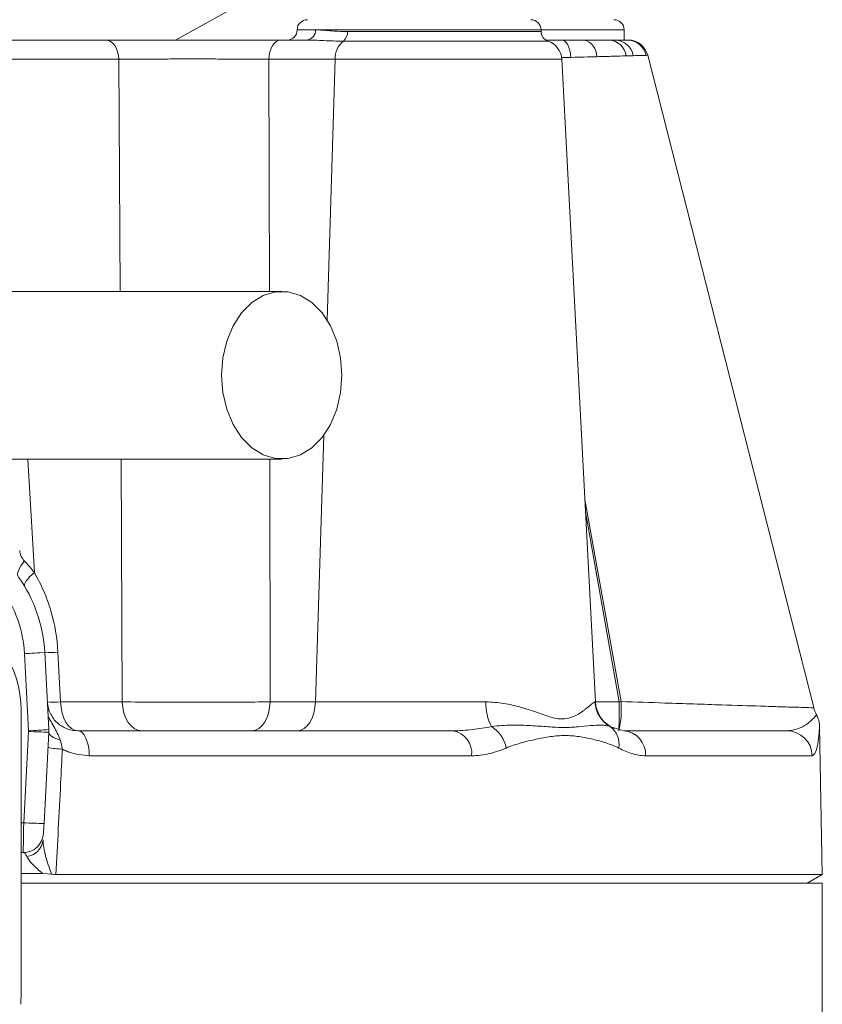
# Model space of a CAD drawing. Header units: millimetres. Extents: x 542 to 1522, y 1071 to 2490.
# Tile 11 of 14: x 1085 to 1164, y 1971 to 2069. Entities that reach past the tile are written whole.
import ezdxf

# ---------------------------------------------------------------- set-up
doc = ezdxf.new("R2010")
doc.units = ezdxf.units.MM

msp = doc.modelspace()

# ---------------------------------------------------------------- linework, layer by layer
at = {"color": 7, "linetype": 'Continuous', "lineweight": 15}
for p, q in [((1107.86, 2070.826), (1100.099, 2066.515)), ((1136.174, 2067.359), (1136.174, 2067.518)), ((1144.375, 2066.515), (1144.375, 2067.518)), ((1082.13, 2066.515), (1093.202, 2066.515)), ((1110.483, 2066.515), (1113.059, 2066.515)), ((1136.67, 2066.515), (1138.213, 2066.515)), ((1094.493, 2064.614), (1083.187, 2064.614)), ((1115.863, 2064.614), (1109.306, 2064.614)), ((1141.541, 2001.163), (1138.215, 2064.614)), ((1145.266, 2064.966), (1144.562, 2064.948)), ((1085.581, 1998.302), (1085.181, 2005.927)), ((1087.184, 2006.067), (1087.584, 1998.442)), ((1088.492, 2006.067), (1088.746, 2001.163)), ((1088.746, 2001.163), (1094.836, 2001.163)), ((1109.433, 2001.163), (1113.908, 2001.163)), ((1113.908, 2001.163), (1130.725, 2001.163)), ((1084.854, 1973.17), (1084.854, 2000.332)), ((1085.108, 1989.232), (1085.581, 1998.25)), ((1087.584, 1998.18), (1087.111, 1989.162)), ((1090.446, 1998.311), (1127.469, 1998.311)), ((1143.395, 1998.594), (1144.204, 1998.345)), ((1144.316, 1998.311), (1160.436, 1998.311)), ((1163.918, 1984.126), (1163.663, 1998.739)), ((1129.321, 1995.847), (1091.58, 1995.847)), ((1162.928, 1995.847), (1146.495, 1995.847)), ((1085.057, 1986.275), (1084.854, 1986.275)), ((1084.854, 1984.225), (1086.966, 1984.225)), ((1087.861, 1984.155), (1086.966, 1984.225)), ((1088.291, 1984.126), (1163.918, 1984.126)), ((1162.429, 1983.266), (1163.918, 1984.126)), ((1163.933, 1983.266), (1084.854, 1983.266)), ((1163.933, 1955.182), (1163.933, 1983.266))]:
    msp.add_line(p, q, dxfattribs=at)
at = {"color": 8, "linetype": 'Continuous', "lineweight": 15}
for p, q in [((1112.102, 2067.518), (1113.911, 2067.518)), ((1136.174, 2067.518), (1113.911, 2067.518)), ((1117.063, 2067.359), (1136.174, 2067.359)), ((1144.375, 2067.518), (1136.174, 2067.518)), ((1136.855, 2066.409), (1116.662, 2066.409)), ((1094.622, 2041.691), (1094.493, 2064.614)), ((1109.306, 2064.614), (1109.356, 2041.691)), ((1115.863, 2064.614), (1115.069, 2038.84)), ((1138.215, 2064.614), (1115.863, 2064.614)), ((1139.122, 2064.8), (1138.287, 2064.777)), ((1114.719, 2027.477), (1113.908, 2001.163)), ((1085.503, 2025.141), (1086.161, 2013.928)), ((1094.836, 2001.163), (1094.712, 2025.141)), ((1109.39, 2025.141), (1109.433, 2001.163)), ((1140.494, 2021.142), (1144.07, 2001.192)), ((1143.879, 2001.158), (1140.557, 2019.935)), ((1141.493, 2001.163), (1141.541, 2001.163)), ((1141.582, 2001.159), (1143.879, 2001.158)), ((1142.972, 1998.724), (1143.395, 1998.594)), ((1084.854, 1989.232), (1085.108, 1989.232))]:
    msp.add_line(p, q, dxfattribs=at)
at = {"color": 7, "linetype": 'Continuous', "lineweight": 15, "flags": 128}
for points in [[(1094.493, 2064.614), (1094.457, 2064.99), (1094.376, 2065.349), (1094.253, 2065.678), (1094.092, 2065.964), (1093.899, 2066.199), (1093.681, 2066.372), (1093.446, 2066.479), (1093.202, 2066.515)], [(1109.306, 2064.614), (1109.339, 2064.99), (1109.413, 2065.349), (1109.525, 2065.678), (1109.672, 2065.964), (1109.848, 2066.199), (1110.047, 2066.372), (1110.261, 2066.479), (1110.483, 2066.515)], [(1138.213, 2066.515), (1138.375, 2066.483), (1138.533, 2066.389), (1138.68, 2066.235), (1138.813, 2066.027), (1138.927, 2065.771), (1139.018, 2065.474), (1139.083, 2065.148), (1139.122, 2064.8)], [(1163.09, 2000.592), (1154.898, 2032.789), (1146.701, 2065.004)], [(1116.523, 2033.416), (1116.393, 2031.696), (1116.01, 2030.05), (1115.389, 2028.552), (1114.557, 2027.267), (1113.553, 2026.25), (1112.418, 2025.546), (1111.203, 2025.187), (1109.961, 2025.187), (1108.746, 2025.546), (1107.611, 2026.25), (1106.606, 2027.267), (1105.775, 2028.552), (1105.154, 2030.05), (1104.77, 2031.696), (1104.64, 2033.416), (1104.77, 2035.137), (1105.154, 2036.782), (1105.775, 2038.28), (1106.606, 2039.565), (1107.611, 2040.582), (1108.746, 2041.286), (1109.961, 2041.646), (1111.203, 2041.646), (1112.418, 2041.286), (1113.553, 2040.582), (1114.557, 2039.565), (1115.389, 2038.28), (1116.01, 2036.782), (1116.393, 2035.137), (1116.523, 2033.416)], [(1084.594, 2013.486), (1084.532, 2013.614), (1084.509, 2013.767), (1084.527, 2013.944), (1084.584, 2014.141), (1084.68, 2014.355), (1084.814, 2014.583), (1084.982, 2014.821), (1085.184, 2015.066)], [(1085.212, 2012.54), (1085.18, 2012.645), (1085.193, 2012.775), (1085.252, 2012.927), (1085.355, 2013.1), (1085.5, 2013.29), (1085.685, 2013.493), (1085.906, 2013.707), (1086.161, 2013.928)], [(1088.746, 2001.163), (1088.793, 2000.599), (1088.9, 2000.06), (1089.062, 1999.567), (1089.274, 1999.137), (1089.528, 1998.786), (1089.815, 1998.525), (1090.125, 1998.365), (1090.446, 1998.311)], [(1096.719, 1998.311), (1096.364, 1998.365), (1096.021, 1998.525), (1095.703, 1998.786), (1095.421, 1999.137), (1095.187, 1999.567), (1095.007, 2000.06), (1094.889, 2000.599), (1094.836, 2001.163)], [(1107.667, 1998.311), (1108, 1998.365), (1108.322, 1998.525), (1108.62, 1998.786), (1108.884, 1999.137), (1109.104, 1999.567), (1109.273, 2000.06), (1109.384, 2000.599), (1109.433, 2001.163)], [(1112.142, 1998.311), (1112.476, 1998.365), (1112.797, 1998.525), (1113.096, 1998.786), (1113.36, 1999.137), (1113.58, 1999.567), (1113.748, 2000.06), (1113.859, 2000.599), (1113.908, 2001.163)], [(1087.584, 1998.18), (1087.598, 1998.071), (1087.653, 1997.963), (1087.746, 1997.855), (1087.877, 1997.751), (1088.044, 1997.651), (1088.243, 1997.558), (1088.471, 1997.473), (1088.726, 1997.397)], [(1090.446, 1998.311), (1090.665, 1998.264), (1090.876, 1998.124), (1091.07, 1997.898), (1091.241, 1997.592), (1091.382, 1997.219), (1091.488, 1996.793), (1091.555, 1996.33), (1091.58, 1995.847)], [(1085.057, 1986.275), (1085.057, 1986.332), (1085.06, 1986.499), (1085.065, 1986.771), (1085.072, 1987.138), (1085.079, 1987.585), (1085.088, 1988.096), (1085.098, 1988.652), (1085.108, 1989.232)], [(1087.111, 1989.162), (1087.101, 1988.968), (1087.092, 1988.783), (1087.083, 1988.613), (1087.075, 1988.464), (1087.068, 1988.342), (1087.064, 1988.251), (1087.061, 1988.195), (1087.06, 1988.176)]]:
    msp.add_lwpolyline(points, dxfattribs=at)
at = {"color": 7, "linetype": 'Continuous', "lineweight": 15}
for centre, radius, start, end in [((1113.105, 2067.518), 1.003, 90, 180), ((1135.171, 2067.518), 1.003, 0, 90), ((1143.372, 2067.518), 1.003, 0, 90), ((1111.099, 2067.518), 1.003, 270, 0), ((1112.977, 2067.448), 0.937, 275.02505, 4.26762), ((1115.964, 2067.263), 1.103, 309.28057, 4.99714), ((1137.177, 2067.359), 1.003, 180, 251.30365), ((1118.011, 2064.733), 2.151, 128.81466, 183.17152), ((1136.212, 2064.509), 2.006, 3, 71.30365), ((1140.048, 2064.938), 1.617, 357.6012, 77.36643), ((1142.785, 2064.728), 1.791, 7.03408, 86.17868), ((1143.438, 2064.663), 1.854, 9.42134, 87.63873), ((1144.63, 2064.525), 1.99, 13.81032, 89.80412), ((1144.757, 2064.509), 2.006, 14.27541, 90), ((1073.162, 2005.332), 14.042, 3, 35.49953), ((1073.162, 2005.297), 12.036, 3, 35.49953), ((1074.291, 2000.332), 10.563, 0, 135.82024), ((1084.174, 2034.751), 28.841, 272.00208, 275.99225), ((1087.838, 2014.49), 8.449, 265.56116, 274.43884), ((1088.094, 2009.574), 8.437, 265.56585, 274.43415), ((1135.734, 2001.032), 5.011, 178.50792, 207.42648), ((1144.499, 2001.318), 3.01, 182.96404, 239.52402), ((1144.546, 2001.32), 3.009, 183, 247.29696), ((1133.876, 2000.496), 10.218, 347.65139, 3.90709), ((1049.489, 2000.472), 94.393, 358.68826, 0.41673), ((1134.477, 2054.357), 54.023, 280.02303, 280.22817), ((1166.009, 2001.32), 3.008, 194.02197, 208.41121), ((1084.573, 2027.116), 28.832, 272.00228, 275.99376), ((1085.08, 1998.276), 0.501, 357, 3), ((1087.586, 2026.944), 28.764, 266.00263, 269.99618), ((1085.08, 1998.311), 2.507, 357, 3), ((1127.093, 1996.1), 2.243, 353.53235, 80.34084), ((1129.646, 1996.064), 3.125, 9.95217, 58.33206), ((1141.76, 1996.993), 2.113, 349.39436, 54.98202), ((1144.144, 1995.963), 2.354, 357.1818, 85.80665), ((1160.428, 1995.811), 2.5, 0.82553, 89.83186), ((1089.008, 2003.026), 6.526, 256.6831, 269.27603), ((1087.115, 2017.967), 28.805, 266.00548, 269.99333), ((1085.057, 1988.281), 2.006, 270, 357), ((1085.197, 1987.72), 1.838, 276.76697, 354.45323), ((1032.039, 1973.17), 52.815, 357.97141, 0)]:
    msp.add_arc(centre, radius, start, end, dxfattribs=at)
for points, knots in [([(1113.911, 2067.518), (1114.324, 2067.518), (1114.794, 2067.47), (1115.582, 2067.411), (1115.858, 2067.392), (1116.44, 2067.367), (1116.746, 2067.359), (1117.063, 2067.359)], [0, 0, 0, 0, 0.5, 0.5, 0.75, 0.75, 1, 1, 1, 1]), ([(1093.202, 2066.515), (1093.801, 2066.515), (1095.066, 2066.515), (1096.46, 2066.515), (1097.921, 2066.515), (1098.667, 2066.515), (1100.18, 2066.515), (1100.949, 2066.515), (1102.122, 2066.515), (1102.513, 2066.515), (1103.288, 2066.515), (1103.674, 2066.515), (1104.823, 2066.515), (1105.58, 2066.515), (1106.702, 2066.515), (1107.071, 2066.515), (1107.793, 2066.515), (1108.147, 2066.515), (1109.186, 2066.515), (1109.849, 2066.515), (1110.483, 2066.515)], [0, 0, 0, 0, 0.125, 0.25, 0.25, 0.375, 0.375, 0.5, 0.5, 0.5625, 0.5625, 0.625, 0.625, 0.75, 0.75, 0.8125, 0.8125, 0.875, 0.875, 1, 1, 1, 1]), ([(1116.662, 2066.409), (1115.989, 2066.409), (1115.348, 2066.43), (1114.145, 2066.482), (1113.581, 2066.515), (1113.059, 2066.515)], [0, 0, 0, 0, 0.5, 0.5, 1, 1, 1, 1]), ([(1140.402, 2066.515), (1140.895, 2066.515), (1141.349, 2066.515), (1142.183, 2066.515), (1142.563, 2066.515), (1142.904, 2066.515)], [0, 0, 0, 0, 0.5, 0.5, 1, 1, 1, 1]), ([(1143.514, 2066.515), (1143.798, 2066.515), (1144.032, 2066.515), (1144.407, 2066.515), (1144.547, 2066.515), (1144.637, 2066.515)], [0, 0, 0, 0, 0.5, 0.5, 1, 1, 1, 1]), ([(1146.563, 2065), (1146.432, 2064.997), (1146.167, 2064.99), (1145.569, 2064.974), (1145.266, 2064.966)], [0, 0, 0, 0, 0.493796, 1, 1, 1, 1]), ([(1109.306, 2064.614), (1108.763, 2064.619), (1108.194, 2064.623), (1107.303, 2064.628), (1107, 2064.63), (1106.381, 2064.633), (1106.065, 2064.634), (1105.103, 2064.638), (1104.454, 2064.639), (1103.141, 2064.642), (1102.474, 2064.642), (1101.134, 2064.642), (1100.475, 2064.642), (1099.177, 2064.639), (1098.538, 2064.637), (1097.286, 2064.633), (1096.091, 2064.627), (1095.007, 2064.619), (1094.493, 2064.614)], [0, 0, 0, 0, 0.125, 0.125, 0.1875, 0.1875, 0.25, 0.25, 0.375, 0.375, 0.5, 0.5, 0.625, 0.625, 0.75, 0.75, 0.875, 1, 1, 1, 1]), ([(1144.562, 2064.948), (1144.15, 2064.937), (1143.317, 2064.915), (1142.219, 2064.885), (1141.663, 2064.87)], [0, 0, 0, 0, 0.493751, 1, 1, 1, 1]), ([(1110.582, 2041.691), (1107.45, 2041.691), (1101.446, 2041.691), (1092.907, 2041.691), (1085.267, 2041.691), (1078.535, 2041.691), (1073.056, 2041.691), (1068.687, 2041.691), (1065.272, 2041.691), (1062.364, 2041.691), (1059.773, 2041.691), (1057.093, 2041.691), (1054.082, 2041.691), (1050.714, 2041.691), (1047.224, 2041.691), (1043.79, 2041.691), (1040.676, 2041.691), (1038.045, 2041.691), (1035.924, 2041.691), (1034.286, 2041.691), (1033.04, 2041.691), (1032.38, 2041.691), (1032.039, 2041.691)], [0, 0, 0, 0, 0.074426, 0.1427, 0.204834, 0.260855, 0.310739, 0.345612, 0.376684, 0.403963, 0.427501, 0.451891, 0.484337, 0.521789, 0.564193, 0.611498, 0.66372, 0.721004, 0.783408, 0.850735, 0.922897, 1, 1, 1, 1]), ([(1032.039, 2025.141), (1032.335, 2025.141), (1032.905, 2025.141), (1033.912, 2025.141), (1035.142, 2025.141), (1036.626, 2025.141), (1038.363, 2025.141), (1040.305, 2025.141), (1042.372, 2025.141), (1044.466, 2025.141), (1046.567, 2025.141), (1048.964, 2025.141), (1052.007, 2025.141), (1055.979, 2025.141), (1060.88, 2025.141), (1066.781, 2025.141), (1073.68, 2025.141), (1081.57, 2025.141), (1090.403, 2025.141), (1100.181, 2025.141), (1107.031, 2025.141), (1110.582, 2025.141)], [0, 0, 0, 0, 0.06689, 0.128864, 0.185977, 0.238263, 0.285581, 0.327872, 0.365167, 0.39753, 0.424986, 0.452505, 0.489261, 0.532272, 0.58145, 0.636769, 0.698293, 0.764778, 0.83721, 0.915607, 1, 1, 1, 1]), ([(1084.712, 2016.121), (1084.717, 2016.017), (1084.733, 2015.916), (1084.784, 2015.719), (1084.819, 2015.623), (1084.947, 2015.353), (1085.057, 2015.201), (1085.184, 2015.066)], [0, 0, 0, 0, 0.25, 0.25, 0.5, 0.5, 1, 1, 1, 1]), ([(1086.161, 2013.928), (1086.502, 2013.341), (1086.808, 2012.734), (1087.352, 2011.478), (1087.591, 2010.823), (1088.183, 2008.835), (1088.42, 2007.471), (1088.492, 2006.067)], [0, 0, 0, 0, 0.25, 0.25, 0.5, 0.5, 1, 1, 1, 1]), ([(1087.441, 2001.163), (1087.453, 2000.937), (1087.491, 2000.715), (1087.609, 2000.294), (1087.692, 2000.09), (1087.89, 1999.718), (1088.004, 1999.551), (1088.255, 1999.248), (1088.394, 1999.111), (1088.684, 1998.874), (1088.835, 1998.773), (1089.145, 1998.601), (1089.305, 1998.531), (1089.792, 1998.363), (1090.118, 1998.311), (1090.446, 1998.311)], [0, 0, 0, 0, 0.125, 0.125, 0.25, 0.25, 0.375, 0.375, 0.5, 0.5, 0.625, 0.625, 0.75, 0.75, 1, 1, 1, 1]), ([(1094.836, 2001.163), (1095.974, 2001.151), (1098.249, 2001.127), (1102.339, 2001.119), (1106.25, 2001.13), (1108.422, 2001.152), (1109.433, 2001.163)], [0, 0, 0, 0, 0.2583761, 0.5168112, 0.7750112, 1, 1, 1, 1]), ([(1130.725, 2001.163), (1131.323, 2001.129), (1132.52, 2001.061), (1134.04, 2000.679), (1135.492, 2000.229), (1136.851, 1999.718), (1138.241, 1999.366), (1139.416, 1999.655), (1140.106, 2000.105), (1140.678, 2000.525), (1141.126, 2000.909), (1141.4, 2001.143), (1141.477, 2001.159), (1141.493, 2001.163)], [0, 0, 0, 0, 0.099715, 0.199667, 0.276805, 0.384105, 0.490718, 0.602907, 0.71606, 0.748675, 0.859481, 0.970033, 1, 1, 1, 1]), ([(1163.661, 1998.738), (1163.655, 1998.853), (1163.641, 1999.113), (1163.551, 1999.507), (1163.413, 1999.757), (1163.346, 1999.879)], [0, 0, 0, 0, 0.288316, 0.65248, 1, 1, 1, 1]), ([(1087.515, 1999.754), (1087.579, 1999.621), (1087.748, 1999.273), (1088.226, 1998.524), (1088.525, 1997.85), (1088.726, 1997.397)], [0, 0, 0, 0, 0.167858, 0.441932, 1, 1, 1, 1]), ([(1131.286, 1998.724), (1131.987, 1998.826), (1132.651, 1998.86), (1133.933, 1998.875), (1134.549, 1998.854), (1135.74, 1998.787), (1136.313, 1998.741), (1137.407, 1998.662), (1137.931, 1998.63), (1138.925, 1998.631), (1139.393, 1998.662), (1140.272, 1998.741), (1140.683, 1998.787), (1141.45, 1998.853), (1141.805, 1998.875), (1142.287, 1998.864), (1142.44, 1998.853), (1142.724, 1998.808), (1142.855, 1998.775), (1142.972, 1998.724)], [0, 0, 0, 0, 0.125, 0.125, 0.25, 0.25, 0.375, 0.375, 0.5, 0.5, 0.625, 0.625, 0.75, 0.75, 0.875, 0.875, 0.9375, 0.9375, 1, 1, 1, 1]), ([(1127.469, 1998.311), (1128.127, 1998.311), (1128.775, 1998.357), (1130.048, 1998.505), (1130.673, 1998.606), (1131.286, 1998.724)], [0, 0, 0, 0, 0.5, 0.5, 1, 1, 1, 1]), ([(1143.837, 1996.604), (1143.426, 1996.812), (1143.005, 1996.968), (1142.149, 1997.246), (1141.713, 1997.365), (1140.827, 1997.574), (1140.378, 1997.664), (1139.466, 1997.799), (1139.002, 1997.843), (1138.064, 1997.842), (1137.592, 1997.799), (1136.64, 1997.663), (1136.159, 1997.573), (1135.188, 1997.364), (1134.698, 1997.246), (1133.713, 1996.968), (1133.218, 1996.812), (1132.724, 1996.604)], [0, 0, 0, 0, 0.125, 0.125, 0.25, 0.25, 0.375, 0.375, 0.5, 0.5, 0.625, 0.625, 0.75, 0.75, 0.875, 0.875, 1, 1, 1, 1]), ([(1088.926, 1996.5), (1088.868, 1995.378), (1088.657, 1991.253), (1088.445, 1987.128), (1088.291, 1984.126)], [0, 0, 0, 0, 0.272172, 1, 1, 1, 1]), ([(1091.58, 1995.847), (1090.898, 1995.912), (1090.054, 1995.992), (1089.198, 1996.362), (1088.988, 1996.469), (1088.926, 1996.5)], [0, 0, 0, 0, 0.747731, 0.925497, 1, 1, 1, 1]), ([(1132.724, 1996.604), (1132.18, 1996.376), (1131.627, 1996.188), (1130.494, 1995.924), (1129.915, 1995.847), (1129.321, 1995.847)], [0, 0, 0, 0, 0.5, 0.5, 1, 1, 1, 1]), ([(1146.495, 1995.847), (1146.059, 1995.847), (1145.62, 1995.924), (1144.735, 1996.188), (1144.288, 1996.376), (1143.837, 1996.604)], [0, 0, 0, 0, 0.5, 0.5, 1, 1, 1, 1]), ([(1087.027, 1987.543), (1087.015, 1987.315), (1087.04, 1987.059), (1087.128, 1986.518), (1087.193, 1986.232), (1087.423, 1985.365), (1087.627, 1984.762), (1087.861, 1984.155)], [0, 0, 0, 0, 0.25, 0.25, 0.5, 0.5, 1, 1, 1, 1]), ([(1085.414, 1985.895), (1085.362, 1986.024), (1085.306, 1986.118), (1085.186, 1986.243), (1085.122, 1986.275), (1085.057, 1986.275)], [0, 0, 0, 0, 0.5, 0.5, 1, 1, 1, 1]), ([(1086.966, 1984.225), (1086.61, 1984.526), (1086.284, 1984.821), (1085.871, 1985.249), (1085.746, 1985.39), (1085.541, 1985.655), (1085.459, 1985.781), (1085.414, 1985.895)], [0, 0, 0, 0, 0.5, 0.5, 0.75, 0.75, 1, 1, 1, 1])]:
    msp.add_open_spline(points, degree=3, knots=knots, dxfattribs=at)
for points in [[(1138.213, 2066.515), (1138.995, 2066.515), (1139.725, 2066.515), (1140.402, 2066.515)], [(1142.904, 2066.515), (1143.126, 2066.515), (1143.329, 2066.515), (1143.514, 2066.515)], [(1146.701, 2065.004), (1146.701, 2065.004), (1146.655, 2065.003), (1146.563, 2065)], [(1141.663, 2064.87), (1140.878, 2064.849), (1140.031, 2064.826), (1139.122, 2064.8)], [(1085.184, 2015.066), (1085.518, 2014.71), (1085.845, 2014.331), (1086.161, 2013.928)], [(1088.726, 1997.397), (1088.796, 1997.1), (1088.862, 1996.801), (1088.926, 1996.5)], [(1087.861, 1984.155), (1087.994, 1984.136), (1088.139, 1984.126), (1088.291, 1984.126)]]:
    msp.add_open_spline(points, degree=3, dxfattribs=at)
at = {"color": 8, "linetype": 'Continuous', "lineweight": 15}
for points, knots in [([(1144.07, 2001.192), (1145.517, 2001.144), (1147.951, 2001.063), (1151.29, 2000.953), (1154.574, 2000.846), (1157.486, 2000.753), (1159.829, 2000.679), (1161.372, 2000.631), (1162.452, 2000.598), (1163.039, 2000.58), (1163.041, 2000.58), (1163.042, 2000.58)], [0, 0, 0, 0, 0.1485744, 0.2499316, 0.3541968, 0.5183839, 0.6195254, 0.7236214, 0.8247653, 0.9289021, 1, 1, 1, 1]), ([(1160.436, 1998.311), (1160.803, 1998.355), (1161.538, 1998.441), (1162.49, 1998.988), (1163.137, 1999.568), (1163.442, 1999.989), (1163.357, 1999.884), (1163.354, 1999.88)], [0, 0, 0, 0, 0.219394, 0.439069, 0.715336, 0.990656, 1, 1, 1, 1]), ([(1163.663, 1998.739), (1163.663, 1998.74), (1163.663, 1998.743), (1163.662, 1998.727), (1163.656, 1998.601), (1163.612, 1997.97), (1163.502, 1997.013), (1163.28, 1996.072), (1163.046, 1995.923), (1162.928, 1995.847)], [0, 0, 0, 0, 0.0029102, 0.0050381, 0.1329022, 0.2611988, 0.5243132, 0.7601372, 1, 1, 1, 1])]:
    msp.add_open_spline(points, degree=3, knots=knots, dxfattribs=at)

doc.saveas('drawing.dxf')
